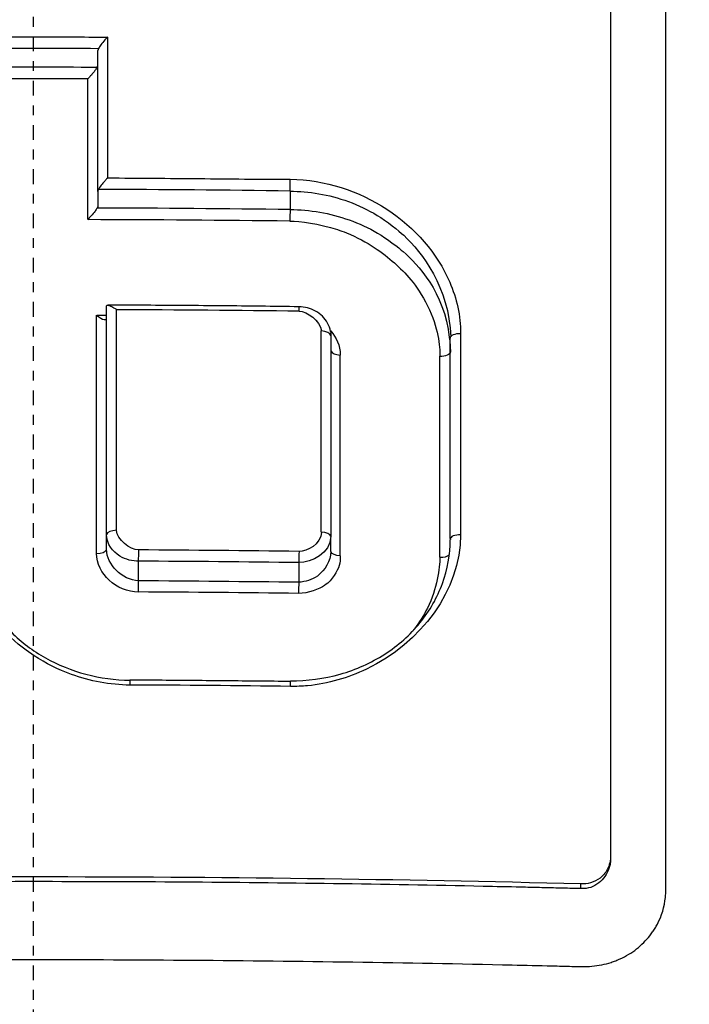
# Model space of a CAD drawing. Header units: millimetres. Extents: x 0 to 3390, y 0 to 1680.
# Tile 32 of 194: x 540.84 to 547.65, y 864.49 to 874.51. Entities that reach past the tile are written whole.
import ezdxf

# ---------------------------------------------------------------- set-up
doc = ezdxf.new("R2010")
doc.units = ezdxf.units.MM
doc.header["$LTSCALE"] = 0.2
doc.linetypes.add('CENTER2', pattern=[1.125, 0.75, -0.125, 0.125, -0.125])
doc.layers.add('02_Center Line', color=1, linetype='CENTER2')

# ---------------------------------------------------------------- blocks, each defined once
blk = doc.blocks.new('A$C15ab5bb0')
for p, q in [((0.654, 457.427), (0.654, 458.857)), ((0.654, 457.424), (0.654, 457.278)), ((2.608, 457.429), (2.608, 457.24)), ((0.642, 456.167), (0.642, 456.167)), ((0.844, 456.167), (0.844, 456.167)), ((3.023, 455.96), (3.023, 453.918)), ((4.236, 453.892), (4.236, 455.931)), ((2.926, 455.029), (2.926, 455.029)), ((3.118, 455.079), (3.118, 455.079)), ((3.12, 454.947), (3.12, 454.947)), ((2.926, 454.895), (2.926, 454.895)), ((6.427, 454.38), (6.427, 454.38)), ((0.742, 453.784), (0.742, 453.932)), ((3.022, 453.76), (3.022, 453.9)), ((1.069, 453.463), (1.069, 453.663)), ((2.697, 453.648), (2.697, 453.448)), ((1.593, 453.346), (1.593, 453.346)), ((1.723, 453.342), (1.723, 453.342)), ((4.075, 453.364), (4.075, 453.364)), ((5.564, 450.332), (5.564, 450.379))]:
    blk.add_line(p, q)
for centre, radius, start, end in [((0, 431.3), 24.098, 74.5315522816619, 74.5315881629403), ((0, 453.3), 1.25, 47.5217, 47.5225), ((0, 453.3), 1.25, 2.2073, 2.2092)]:
    blk.add_arc(centre, radius, start, end)
for centre, major_axis, ratio, start_param, end_param in [((0.001, 432.228), (71.363, 0), 0.373443, 1.561551, 1.579951), ((0, 430.544), (77.332, 0), 0.362429, 1.563644, 1.577872), ((-0.09, 419.784), (-0.312, -78.188), 0.007205, 2.068905, 2.089874), ((2.608, 457.497), (0.0013, 0.0897), 0.026843, 3.860715, 5.293635), ((-0.007, 429.802), (74.013, 0), 0.373503, 1.535452, 1.561761), ((-0.007, 429.673), (73.975, -0.001), 0.372878, 1.535443, 1.561921), ((2.61, 457.169), (-0.0013, -0.1), 0.032578, 3.931191, 5.205177), ((0.001, 428.59), (77.613, -0.002), 0.367828, 1.537227, 1.563643), ((0.832, 418.94), (0.006, 80.423), 0.00013, 5.163155, 5.194412), ((-0.083, 426.826), (79.979, -0.006), 0.367563, 1.535995, 1.559219), ((2.699, 456.132), (0, 0.119), 0.031606, 6.280163, 6.282854), ((2.699, 456.132), (0, 0.119), 0.031606, 5.380846, 6.280163), ((-0.14, 419.783), (0.351, 78.19), 0.008942, 5.16169, 5.196428), ((2.898, 418.939), (-0.016, -80.372), 0.000284, 2.021635, 2.050135), ((2.908, 455.953), (0.117, 0), 0.460483, 0.127367, 1.409776), ((4.335, 455.931), (-0.1, 0), 0.462165, 4.648599, 6.280776), ((4.335, 455.931), (-0.1, 0), 0.462165, 6.280776, 6.283906), ((4.363, 418.66), (0.006, -80.762), 0.00026, 4.232063, 4.260427), ((3.135, 455.811), (-0.114, 0), 0.460729, 0.185357, 1.421629), ((-0.593, 418.425), (-1.656, -81.113), 0.040956, 2.021775, 2.049941), ((4.012, 419.781), (-0.054, -78.086), 0.001358, 2.020189, 2.049461), ((0.856, 453.927), (-0.115, 0), 0.435593, 4.817216, 6.151102), ((4.336, 453.888), (-0.1, -0.0001), 0.435608, 4.655328, 6.28252), ((1.068, 453.736), (0.001, 0.11), 0.014201, 3.986319, 5.100119), ((-0.084, 423.938), (-80.247, 0.003), 0.371879, 4.677722, 4.698033), ((4.136, 453.746), (-0.1, 0.0002), 0.437785, 1.52074, 2.69371), ((-0.005, 424.464), (-78.201, -0.001), 0.373415, 4.677834, 4.698661), ((-0.005, 424.098), (-78.115, 0), 0.374503, 4.677814, 4.698646), ((-0.002, 422.84), (-79.463, 0.006), 0.37206, 4.679503, 4.700034), ((2.609, 452.319), (0.001, 0.119), 0.030529, 6.24332, 6.283185), ((2.609, 452.319), (0.001, 0.119), 0.030529, 5.336866, 6.24332)]:
    blk.add_ellipse(centre, major_axis=major_axis, ratio=ratio, start_param=start_param, end_param=end_param)
for points, knots in [([(39.011, 437.341), (38.988, 437.88), (38.953, 438.418), (38.789, 440.346), (38.597, 441.731), (38.138, 444.085), (37.909, 445.061), (37.203, 447.618), (36.663, 449.184), (35.627, 451.658), (35.192, 452.59), (34.057, 454.795), (33.32, 456.05), (31.835, 458.283), (31.105, 459.274), (29.556, 461.186), (28.736, 462.106), (27.873, 462.987), (25.129, 465.787), (21.978, 468.163), (17.338, 470.682), (16.103, 471.272), (12.652, 472.703), (10.385, 473.41), (5.586, 474.439), (3.044, 474.727), (0.5, 474.76)], [0.187082, 0.187082, 0.187082, 0.187082, 0.348943, 0.348943, 0.767417, 0.767417, 1.066165, 1.066165, 1.560188, 1.560188, 1.865568, 1.865568, 2.298337, 2.298337, 2.664972, 2.664972, 3.031606, 3.031606, 3.031606, 4.197644, 4.197644, 4.603851, 4.603851, 5.308592, 5.308592, 6.063495, 6.063495, 6.063495, 6.063495]), ([(0.5, 474.241), (3.008, 474.208), (5.513, 473.925), (10.247, 472.914), (12.485, 472.218), (15.893, 470.81), (17.113, 470.229), (21.697, 467.75), (24.814, 465.41), (27.534, 462.652), (28.389, 461.785), (29.202, 460.878), (30.74, 458.995), (31.465, 458.017), (32.942, 455.816), (33.677, 454.58), (34.811, 452.404), (35.246, 451.484), (36.285, 449.042), (36.83, 447.496), (37.546, 444.968), (37.779, 444.003), (38.152, 442.158), (38.299, 441.278), (38.415, 440.394)], [-6.062819, -6.062819, -6.062819, -6.062819, -5.308592, -5.308592, -4.603851, -4.603851, -4.197644, -4.197644, -3.031606, -3.031606, -3.031606, -2.664972, -2.664972, -2.298337, -2.298337, -1.865568, -1.865568, -1.560188, -1.560188, -1.066165, -1.066165, -0.767417, -0.767417, -0.497915, -0.497915, -0.497915, -0.497915]), ([(0.5, 473.475), (5.043, 473.444), (9.654, 472.6), (17.775, 469.511), (21.454, 467.374), (27.858, 462.096), (30.667, 458.887), (35.048, 451.824), (36.671, 447.875), (37.734, 443.275), (37.839, 442.721), (37.942, 442.166)], [0, 0, 0, 0, 1.362985, 1.362985, 2.606546, 2.606546, 3.852707, 3.852707, 5.099948, 5.099948, 5.2692, 5.2692, 5.2692, 5.2692]), ([(37.95, 442.17), (37.644, 443.817), (37.23, 445.45), (36.712, 447.04), (36.695, 447.092), (36.678, 447.144), (36.661, 447.195), (35.845, 449.665), (34.788, 452.017), (33.498, 454.258), (32.181, 456.545), (30.599, 458.734), (28.82, 460.715), (28.761, 460.78), (28.702, 460.845), (28.644, 460.91), (25.116, 464.782), (20.797, 467.908), (16.033, 470.052), (15.934, 470.097), (15.835, 470.141), (15.736, 470.185), (13.401, 471.211), (10.927, 472.014), (8.428, 472.555), (5.824, 473.119), (3.181, 473.41), (0.5, 473.418)], [0.1713292, 0.1713292, 0.1713292, 0.1713292, 0.25, 0.25, 0.25, 0.2525669, 0.2525669, 0.2525669, 0.375, 0.375, 0.375, 0.5, 0.5, 0.5, 0.5041101, 0.5041101, 0.5041101, 0.75, 0.75, 0.75, 0.7551095, 0.7551095, 0.7551095, 0.875, 0.875, 0.875, 1, 1, 1, 1]), ([(-34.315, 449.845), (-33.43, 451.483), (-32.383, 453.2), (-30.47, 455.932), (-29.663, 456.991), (-27.177, 459.929), (-25.687, 461.445), (-22.028, 464.581), (-20.055, 466), (-15.859, 468.427), (-13.615, 469.472), (-9.554, 470.876), (-7.789, 471.347), (-4.045, 472.028), (-2.026, 472.226), (-0.006, 472.227)], [0, 0, 0, 0, 0.745971, 0.745971, 1.281073, 1.281073, 2.116915, 2.116915, 2.963406, 2.963406, 3.76, 3.76, 4.340064, 4.340064, 4.946017, 4.946017, 4.946017, 4.946017]), ([(-0.006, 472.227), (1.306, 472.227), (2.624, 472.144), (5.565, 471.791), (7.198, 471.469), (11.743, 470.251), (14.623, 469.054), (17.673, 467.381), (18.257, 467.041), (19.592, 466.22), (20.369, 465.702), (23.386, 463.536), (25.445, 461.684), (27.475, 459.523), (27.795, 459.171), (28.891, 457.928), (29.591, 457.066), (31.781, 454.166), (33.108, 452.073), (34.278, 449.914)], [0, 0, 0, 0, 0.393671, 0.393671, 0.911457, 0.911457, 1.884239, 1.884239, 2.102627, 2.102627, 2.421616, 2.421616, 3.38335, 3.38335, 3.552856, 3.552856, 3.984249, 3.984249, 4.935757, 4.935757, 4.935757, 4.935757]), ([(21.523, 415.889), (21.877, 416.272), (22.222, 416.66), (22.558, 417.052), (22.897, 417.447), (23.227, 417.847), (23.548, 418.25), (23.872, 418.658), (24.186, 419.07), (24.491, 419.484), (24.8, 419.904), (25.098, 420.327), (25.386, 420.752), (25.678, 421.183), (25.96, 421.617), (26.231, 422.052), (26.505, 422.494), (26.769, 422.938), (27.022, 423.384), (27.279, 423.836), (27.524, 424.29), (27.759, 424.745), (27.996, 425.207), (28.223, 425.67), (28.438, 426.135), (28.656, 426.606), (28.862, 427.078), (29.057, 427.551), (29.455, 428.518), (29.804, 429.487), (30.105, 430.453), (30.182, 430.7), (30.255, 430.946), (30.326, 431.192), (30.397, 431.44), (30.465, 431.688), (30.53, 431.936), (30.595, 432.185), (30.657, 432.435), (30.716, 432.684), (30.775, 432.935), (30.832, 433.185), (30.885, 433.435), (30.896, 433.491), (30.908, 433.546), (30.919, 433.601), (30.96, 433.799), (30.999, 433.996), (31.036, 434.191), (31.084, 434.446), (31.128, 434.699), (31.169, 434.949), (31.211, 435.205), (31.249, 435.459), (31.284, 435.711), (31.32, 435.967), (31.352, 436.221), (31.381, 436.475), (31.435, 436.951), (31.479, 437.424), (31.511, 437.898), (31.514, 437.935), (31.516, 437.971), (31.519, 438.008), (31.536, 438.265), (31.55, 438.521), (31.56, 438.776), (31.565, 438.905), (31.57, 439.033), (31.574, 439.161), (31.577, 439.289), (31.58, 439.417), (31.582, 439.545), (31.585, 439.674), (31.586, 439.802), (31.586, 439.93), (31.587, 440.059), (31.587, 440.187), (31.586, 440.315), (31.584, 440.573), (31.578, 440.829), (31.57, 441.084), (31.561, 441.342), (31.549, 441.598), (31.535, 441.853), (31.52, 442.111), (31.501, 442.366), (31.48, 442.621), (31.437, 443.138), (31.382, 443.648), (31.315, 444.151), (31.247, 444.666), (31.166, 445.173), (31.074, 445.673), (31.027, 445.927), (30.978, 446.178), (30.925, 446.428), (30.872, 446.681), (30.817, 446.932), (30.758, 447.18), (30.699, 447.432), (30.637, 447.681), (30.572, 447.928), (30.506, 448.178), (30.438, 448.426), (30.367, 448.671), (30.224, 449.166), (30.072, 449.647), (29.902, 450.142), (29.819, 450.382), (29.732, 450.624), (29.641, 450.868), (29.552, 451.106), (29.459, 451.346), (29.362, 451.588), (29.267, 451.824), (29.168, 452.062), (29.065, 452.301), (28.964, 452.535), (28.859, 452.77), (28.749, 453.007), (28.642, 453.238), (28.531, 453.47), (28.416, 453.704), (28.303, 453.933), (28.187, 454.163), (28.065, 454.394), (27.947, 454.62), (27.824, 454.847), (27.697, 455.074), (27.573, 455.298), (27.444, 455.522), (27.312, 455.746), (27.182, 455.966), (27.048, 456.187), (26.91, 456.408), (26.824, 456.546), (26.736, 456.683), (26.647, 456.821), (26.595, 456.901), (26.543, 456.981), (26.491, 457.061), (26.42, 457.168), (26.348, 457.275), (26.275, 457.383), (26.203, 457.49), (26.13, 457.596), (26.055, 457.702), (25.908, 457.913), (25.758, 458.123), (25.603, 458.334), (25.301, 458.745), (24.984, 459.155), (24.652, 459.562), (24.329, 459.958), (23.992, 460.352), (23.64, 460.743), (23.467, 460.934), (23.291, 461.125), (23.111, 461.315), (23.022, 461.408), (22.932, 461.502), (22.842, 461.595), (22.796, 461.642), (22.751, 461.688), (22.705, 461.735), (22.66, 461.781), (22.614, 461.827), (22.568, 461.873), (22.477, 461.965), (22.385, 462.056), (22.291, 462.147), (22.199, 462.238), (22.105, 462.328), (22.011, 462.418), (21.917, 462.508), (21.823, 462.597), (21.728, 462.686), (21.68, 462.73), (21.633, 462.774), (21.585, 462.818), (21.537, 462.862), (21.489, 462.906), (21.441, 462.95), (21.249, 463.124), (21.054, 463.297), (20.857, 463.468), (20.661, 463.638), (20.462, 463.806), (20.26, 463.972), (20.146, 464.066), (20.031, 464.159), (19.916, 464.252), (19.622, 464.487), (19.326, 464.715), (19.03, 464.937), (18.819, 465.093), (18.609, 465.246), (18.397, 465.396), (18.29, 465.472), (18.183, 465.547), (18.076, 465.621), (17.968, 465.695), (17.861, 465.769), (17.753, 465.841), (17.644, 465.914), (17.535, 465.987), (17.426, 466.058), (17.317, 466.13), (17.207, 466.201), (17.097, 466.271), (16.987, 466.341), (16.877, 466.411), (16.766, 466.48), (16.655, 466.549), (16.544, 466.617), (16.432, 466.685), (16.207, 466.821), (15.982, 466.954), (15.757, 467.083), (15.643, 467.148), (15.529, 467.213), (15.415, 467.276), (15.301, 467.34), (15.186, 467.403), (15.071, 467.465), (14.956, 467.528), (14.841, 467.59), (14.725, 467.651), (14.609, 467.712), (14.493, 467.772), (14.377, 467.832), (14.26, 467.891), (14.143, 467.951), (14.027, 468.009), (13.909, 468.067), (13.791, 468.125), (13.674, 468.182), (13.436, 468.296), (13.199, 468.407), (12.962, 468.515), (12.843, 468.569), (12.723, 468.623), (12.604, 468.675), (12.483, 468.728), (12.363, 468.78), (12.243, 468.832), (12.122, 468.883), (12.001, 468.934), (11.88, 468.984), (11.759, 469.034), (11.637, 469.083), (11.516, 469.131), (11.416, 469.171), (11.316, 469.21), (11.217, 469.249), (11.194, 469.258), (11.172, 469.266), (11.15, 469.275), (11.027, 469.322), (10.904, 469.369), (10.781, 469.414), (10.534, 469.507), (10.287, 469.595), (10.041, 469.681), (9.791, 469.767), (9.542, 469.85), (9.294, 469.93), (9.042, 470.011), (8.791, 470.088), (8.541, 470.161), (8.287, 470.236), (8.034, 470.308), (7.782, 470.375), (7.527, 470.444), (7.272, 470.509), (7.019, 470.571), (6.761, 470.634), (6.505, 470.693), (6.251, 470.748), (5.991, 470.805), (5.733, 470.857), (5.478, 470.906), (5.217, 470.957), (4.958, 471.003), (4.701, 471.046), (4.439, 471.089), (4.179, 471.129), (3.922, 471.165), (3.791, 471.183), (3.66, 471.2), (3.53, 471.217), (3.399, 471.234), (3.268, 471.249), (3.138, 471.264), (3.115, 471.267), (3.091, 471.269), (3.068, 471.273)], [0, 0, 0, 0, 0.0176061, 0.0176061, 0.0176061, 0.0354142, 0.0354142, 0.0354142, 0.0534332, 0.0534332, 0.0534332, 0.0716724, 0.0716724, 0.0716724, 0.090142, 0.090142, 0.090142, 0.1088527, 0.1088527, 0.1088527, 0.1278165, 0.1278165, 0.1278165, 0.1470458, 0.1470458, 0.1470458, 0.1665545, 0.1665545, 0.1665545, 0.2064712, 0.2064712, 0.2064712, 0.21665, 0.21665, 0.21665, 0.2269133, 0.2269133, 0.2269133, 0.2372635, 0.2372635, 0.2372635, 0.2477034, 0.2477034, 0.2477034, 0.25, 0.25, 0.25, 0.2582886, 0.2582886, 0.2582886, 0.2691214, 0.2691214, 0.2691214, 0.2801705, 0.2801705, 0.2801705, 0.2913913, 0.2913913, 0.2913913, 0.3125, 0.3125, 0.3125, 0.3141312, 0.3141312, 0.3141312, 0.3256078, 0.3256078, 0.3256078, 0.3313866, 0.3313866, 0.3313866, 0.3371928, 0.3371928, 0.3371928, 0.3430268, 0.3430268, 0.3430268, 0.3488891, 0.3488891, 0.3488891, 0.3607001, 0.3607001, 0.3607001, 0.3726291, 0.3726291, 0.3726291, 0.3846813, 0.3846813, 0.3846813, 0.4091784, 0.4091784, 0.4091784, 0.4342205, 0.4342205, 0.4342205, 0.4469543, 0.4469543, 0.4469543, 0.4598348, 0.4598348, 0.4598348, 0.4728654, 0.4728654, 0.4728654, 0.4860502, 0.4860502, 0.4860502, 0.5126453, 0.5126453, 0.5126453, 0.5255293, 0.5255293, 0.5255293, 0.538075, 0.538075, 0.538075, 0.550309, 0.550309, 0.550309, 0.5622545, 0.5622545, 0.5622545, 0.5739321, 0.5739321, 0.5739321, 0.58536, 0.58536, 0.58536, 0.5965545, 0.5965545, 0.5965545, 0.6075301, 0.6075301, 0.6075301, 0.6183, 0.6183, 0.6183, 0.625, 0.625, 0.625, 0.6288766, 0.6288766, 0.6288766, 0.6340986, 0.6340986, 0.6340986, 0.6392789, 0.6392789, 0.6392789, 0.6495199, 0.6495199, 0.6495199, 0.6695575, 0.6695575, 0.6695575, 0.6890594, 0.6890594, 0.6890594, 0.6986281, 0.6986281, 0.6986281, 0.7033699, 0.7033699, 0.7033699, 0.7057305, 0.7057305, 0.7057305, 0.7080842, 0.7080842, 0.7080842, 0.7127719, 0.7127719, 0.7127719, 0.7174336, 0.7174336, 0.7174336, 0.72207, 0.72207, 0.72207, 0.7243789, 0.7243789, 0.7243789, 0.7266817, 0.7266817, 0.7266817, 0.7358337, 0.7358337, 0.7358337, 0.7448943, 0.7448943, 0.7448943, 0.75, 0.75, 0.75, 0.7629506, 0.7629506, 0.7629506, 0.7721234, 0.7721234, 0.7721234, 0.7767514, 0.7767514, 0.7767514, 0.7814076, 0.7814076, 0.7814076, 0.7860925, 0.7860925, 0.7860925, 0.7908067, 0.7908067, 0.7908067, 0.7955507, 0.7955507, 0.7955507, 0.8003249, 0.8003249, 0.8003249, 0.8099662, 0.8099662, 0.8099662, 0.8148344, 0.8148344, 0.8148344, 0.8197352, 0.8197352, 0.8197352, 0.824669, 0.824669, 0.824669, 0.8296365, 0.8296365, 0.8296365, 0.8346384, 0.8346384, 0.8346384, 0.8396753, 0.8396753, 0.8396753, 0.8498568, 0.8498568, 0.8498568, 0.8550029, 0.8550029, 0.8550029, 0.8601868, 0.8601868, 0.8601868, 0.8654093, 0.8654093, 0.8654093, 0.8706713, 0.8706713, 0.8706713, 0.875, 0.875, 0.875, 0.8759735, 0.8759735, 0.8759735, 0.8813174, 0.8813174, 0.8813174, 0.8921352, 0.8921352, 0.8921352, 0.9031331, 0.9031331, 0.9031331, 0.9143197, 0.9143197, 0.9143197, 0.9257045, 0.9257045, 0.9257045, 0.9372979, 0.9372979, 0.9372979, 0.9491111, 0.9491111, 0.9491111, 0.9611564, 0.9611564, 0.9611564, 0.9734471, 0.9734471, 0.9734471, 0.9859982, 0.9859982, 0.9859982, 0.9923764, 0.9923764, 0.9923764, 0.9988259, 0.9988259, 0.9988259, 0.9999991, 0.9999991, 0.9999991, 0.9999991]), ([(3.067, 469.124), (3.661, 469.071), (4.25, 468.99), (5.425, 468.791), (6.011, 468.673), (7.755, 468.266), (8.899, 467.923), (10.333, 467.395), (10.649, 467.273), (11.323, 466.997), (11.679, 466.844), (14.855, 465.395), (17.439, 463.664), (19.963, 461.286), (20.25, 461.002), (20.831, 460.403), (21.137, 460.074), (21.571, 459.582), (21.709, 459.421), (22.123, 458.927), (22.393, 458.59), (23.726, 456.838), (24.649, 455.333), (25.789, 452.979), (26.128, 452.18), (26.574, 450.961), (26.713, 450.55), (27.101, 449.3), (27.318, 448.452), (27.659, 446.757), (27.784, 445.913), (27.887, 444.851), (27.906, 444.635), (27.952, 443.987), (27.972, 443.551), (27.99, 442.683), (27.987, 442.253), (27.962, 441.422), (27.94, 441.018), (27.895, 440.426), (27.878, 440.237), (27.822, 439.682), (27.777, 439.311), (27.63, 438.292), (27.513, 437.647), (27.243, 436.449), (27.099, 435.891), (26.653, 434.381), (26.314, 433.438), (25.331, 431.133), (24.621, 429.796), (23.389, 427.889), (22.95, 427.27), (22.253, 426.369), (22.015, 426.073), (21.524, 425.493), (21.272, 425.207), (21.014, 424.927)], [0.000673, 0.000673, 0.000673, 0.000673, 0.17971, 0.17971, 0.359414, 0.359414, 0.719115, 0.719115, 0.821903, 0.821903, 0.939217, 0.939217, 1.878781, 1.878781, 2.003585, 2.003585, 2.132306, 2.132306, 2.194382, 2.194382, 2.320835, 2.320835, 2.839695, 2.839695, 3.097862, 3.097862, 3.226611, 3.226611, 3.487514, 3.487514, 3.742939, 3.742939, 3.808139, 3.808139, 3.938003, 3.938003, 4.064823, 4.064823, 4.184569, 4.184569, 4.240791, 4.240791, 4.350575, 4.350575, 4.547218, 4.547218, 4.711517, 4.711517, 4.997302, 4.997302, 5.425596, 5.425596, 5.639642, 5.639642, 5.746661, 5.746661, 5.853484, 5.853484, 5.853484, 5.853484]), ([(-20.745, 425.344), (-21.938, 426.768), (-23.365, 428.748), (-25.506, 433.563), (-26.149, 435.836), (-26.658, 439.704), (-26.71, 441.266), (-26.418, 446.085), (-25.551, 449.269), (-22.584, 455.153), (-20.519, 457.787), (-15.729, 461.94), (-13.138, 463.518), (-9.112, 465.15), (-7.859, 465.558), (-5.424, 466.17), (-4.242, 466.39), (-2.061, 466.655), (-1.023, 466.727), (0.009, 466.727)], [0.00006, 0.00006, 0.00006, 0.00006, 0.573445, 0.573445, 1.042964, 1.042964, 1.354643, 1.354643, 2.020603, 2.020603, 2.682931, 2.682931, 3.272812, 3.272812, 3.528366, 3.528366, 3.761032, 3.761032, 3.957509, 3.957509, 3.957509, 3.957509]), ([(0.009, 466.727), (1.021, 466.726), (2.038, 466.657), (4.205, 466.397), (5.393, 466.178), (7.824, 465.569), (9.07, 465.165), (13.088, 463.546), (15.68, 461.975), (20.477, 457.836), (22.55, 455.207), (25.534, 449.328), (26.409, 446.144), (26.714, 441.322), (26.665, 439.754), (26.161, 435.872), (25.52, 433.59), (23.374, 428.756), (21.942, 426.769), (20.746, 425.34)], [0, 0, 0, 0, 0.303446, 0.303446, 0.671478, 0.671478, 1.071867, 1.071867, 2.000494, 2.000494, 3.044687, 3.044687, 4.094781, 4.094781, 4.588026, 4.588026, 5.331255, 5.331255, 6.239245, 6.239245, 6.239245, 6.239245]), ([(6.427, 451.557), (6.427, 451.889), (6.427, 452.22), (6.427, 452.986), (6.427, 453.853), (6.427, 455.152), (6.427, 456.569), (6.427, 457.563), (6.427, 458.626), (6.427, 459.116), (6.427, 459.724), (6.427, 459.845), (6.427, 460.027), (6.427, 460.087), (6.426, 460.208), (6.43, 460.269), (6.414, 460.39), (6.398, 460.45), (6.362, 460.536), (6.348, 460.565), (6.316, 460.62), (6.298, 460.647), (6.239, 460.724), (6.193, 460.772), (6.114, 460.836), (6.087, 460.856), (6.043, 460.884), (6.014, 460.902), (5.983, 460.918), (5.968, 460.926)], [0.6208668, 0.6208668, 0.6208668, 0.6208668, 0.6454289, 0.6454289, 0.6779385, 0.7104481, 0.7429577, 0.7878587, 0.7878587, 0.826564, 0.826564, 0.8362404, 0.8362404, 0.8410785, 0.8410785, 0.8459167, 0.8459167, 0.8507548, 0.8507548, 0.8531739, 0.8531739, 0.855593, 0.855593, 0.8604312, 0.8604312, 0.8628503, 0.8628503, 0.8640598, 0.8652692, 0.8652692, 0.8652692, 0.8652692]), ([(5.864, 460.552), (5.864, 458.965), (5.864, 457.339), (5.864, 454.028), (5.864, 452.346), (5.865, 450.629)], [-1.123344, -1.123344, -1.123344, -1.123344, -0.56195, -0.56195, -0.003157, -0.003157, -0.003157, -0.003157]), ([(-0.744, 458.995), (-0.495, 458.996), (-0.246, 458.996), (0.253, 458.996), (0.502, 458.996), (0.751, 458.995)], [0.0005653, 0.0005653, 0.0005653, 0.0005653, 0.0752706, 0.0752706, 0.1500827, 0.1500827, 0.1500827, 0.1500827]), ([(0.751, 458.995), (0.751, 458.993), (0.75, 458.992), (0.749, 458.991), (0.744, 458.985), (0.735, 458.976), (0.711, 458.95), (0.697, 458.933), (0.675, 458.903), (0.668, 458.891), (0.662, 458.879), (0.661, 458.878), (0.66, 458.877)], [0.0491697, 0.0491697, 0.0491697, 0.0491697, 0.04968274, 0.04968274, 0.04968274, 0.05219947, 0.05219947, 0.05614182, 0.05614182, 0.05900077, 0.05900077, 0.05932027, 0.05932027, 0.05932027, 0.05932027]), ([(0.751, 458.995), (0.751, 458.758), (0.751, 458.521), (0.751, 458.043), (0.751, 457.804), (0.753, 457.562)], [0.000356, 0.000356, 0.000356, 0.000356, 0.0821764, 0.0821764, 0.1643521, 0.1643521, 0.1643521, 0.1643521]), ([(0.66, 458.877), (0.66, 458.877), (0.66, 458.876), (0.657, 458.87), (0.655, 458.864), (0.654, 458.857)], [-0.059525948, -0.059525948, -0.059525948, -0.059525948, -0.059371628, -0.059371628, -0.05667842, -0.05667842, -0.05667842, -0.05667842]), ([(0.647, 458.69), (0.647, 458.69), (0.648, 458.691), (0.651, 458.696), (0.653, 458.701), (0.654, 458.707)], [-0.022936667, -0.022936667, -0.022936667, -0.022936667, -0.022801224, -0.022801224, -0.02047243, -0.02047243, -0.02047243, -0.02047243]), ([(0.647, 458.69), (0.647, 458.688), (0.646, 458.687), (0.639, 458.675), (0.632, 458.664), (0.614, 458.638), (0.601, 458.623), (0.578, 458.597), (0.569, 458.588), (0.56, 458.578), (0.558, 458.574), (0.556, 458.571), (0.556, 458.571), (0.554, 458.57)], [0.02187254, 0.02187254, 0.02187254, 0.02187254, 0.02241461, 0.02241461, 0.02588939, 0.02588939, 0.03077932, 0.03077932, 0.0347207, 0.0347207, 0.03671147, 0.03671147, 0.03678627, 0.03678627, 0.03678627, 0.03678627]), ([(0.753, 457.562), (0.751, 457.561), (0.75, 457.559), (0.743, 457.551), (0.737, 457.544), (0.722, 457.527), (0.714, 457.518), (0.695, 457.496), (0.684, 457.482), (0.67, 457.461), (0.665, 457.453), (0.661, 457.445)], [-0.025460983, -0.025460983, -0.025460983, -0.025460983, -0.024518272, -0.024518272, -0.02258217, -0.02258217, -0.020491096, -0.020491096, -0.017438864, -0.017438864, -0.015491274, -0.015491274, -0.015491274, -0.015491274]), ([(0.753, 457.562), (1.064, 457.56), (1.374, 457.558), (1.992, 457.552), (2.301, 457.549), (2.61, 457.548)], [0, 0, 0, 0, 0.092808, 0.092808, 0.1856074, 0.1856074, 0.1856074, 0.1856074]), ([(2.61, 457.548), (3.321, 457.539), (3.978, 457.091), (4.231, 456.501), (4.302, 456.336), (4.342, 456.159), (4.342, 455.978)], [0, 0, 0, 0, 0.78105, 0.78105, 0.78105, 1, 1, 1, 1]), ([(0.654, 457.424), (0.655, 457.43), (0.657, 457.437), (0.66, 457.444), (0.661, 457.444), (0.661, 457.445)], [0.056840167, 0.056840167, 0.056840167, 0.056840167, 0.059544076, 0.059544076, 0.059963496, 0.059963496, 0.059963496, 0.059963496]), ([(2.609, 457.427), (2.797, 457.426), (3.001, 457.395), (3.201, 457.322), (3.301, 457.285), (3.4, 457.238), (3.494, 457.181), (3.589, 457.124), (3.715, 457.022), (3.763, 456.978), (3.951, 456.801), (4.224, 456.45), (4.241, 455.945)], [0, 0, 0, 0, 0.25, 0.25, 0.25, 0.375, 0.375, 0.375, 0.5, 0.5, 0.5, 0.9955247, 0.9955247, 0.9955247, 0.9955247]), ([(0.649, 457.256), (0.647, 457.256), (0.647, 457.255), (0.641, 457.244), (0.634, 457.234), (0.614, 457.208), (0.6, 457.191), (0.579, 457.168), (0.572, 457.161), (0.565, 457.152), (0.563, 457.149), (0.561, 457.145), (0.56, 457.143), (0.559, 457.141), (0.559, 457.14), (0.559, 457.139), (0.559, 457.138), (0.559, 457.138), (0.559, 457.138), (0.559, 457.138), (0.559, 457.138), (0.559, 457.138), (0.559, 457.138), (0.555, 457.137)], [-0.01215897, -0.01215897, -0.01215897, -0.01215897, -0.01185348, -0.01185348, -0.00896134, -0.00896134, -0.0046439, -0.0046439, -0.00208184, -0.00208184, -0.00101329, -0.00101329, -0.00046447, -0.00046447, -0.00014612, -0.00014612, -0.00001542, -0.00001542, -0.00001238, -0.00001238, -0.00001106, -0.00001106, -0.00000995, -0.00000995, -0.00000995, -0.00000995]), ([(2.608, 457.24), (2.808, 457.239), (3.013, 457.205), (3.21, 457.134), (3.309, 457.099), (3.405, 457.054), (3.498, 457.001), (3.59, 456.947), (3.718, 456.848), (3.758, 456.812), (3.905, 456.681), (4.173, 456.406), (4.227, 455.939), (4.233, 455.891), (4.236, 455.842), (4.238, 455.791)], [0, 0, 0, 0, 0.25, 0.25, 0.25, 0.375, 0.375, 0.375, 0.5, 0.5, 0.5, 0.953711, 0.953711, 0.953711, 1, 1, 1, 1]), ([(3.091, 457.036), (3.121, 457.026), (3.151, 457.015), (3.181, 457.003), (3.399, 456.914), (3.555, 456.799), (3.668, 456.697), (3.781, 456.596), (3.894, 456.483), (4.005, 456.26)], [0.215817, 0.215817, 0.215817, 0.215817, 0.25, 0.25, 0.25, 0.5, 0.5, 0.5, 0.75, 0.75, 0.75, 0.75]), ([(0.743, 456.262), (0.744, 456.264), (0.746, 456.266), (0.753, 456.269), (0.759, 456.268), (0.778, 456.262), (0.792, 456.255), (0.818, 456.24), (0.828, 456.233), (0.839, 456.227), (0.842, 456.225), (0.845, 456.222)], [-0.01139578, -0.01139578, -0.01139578, -0.01139578, -0.01034504, -0.01034504, -0.00801692, -0.00801692, -0.00456731, -0.00456731, -0.00188553, -0.00188553, -0.00101712, -0.00101712, -0.00101712, -0.00101712]), ([(2.699, 456.251), (2.569, 456.253), (2.44, 456.255), (2.181, 456.258), (2.051, 456.259), (1.792, 456.261), (1.662, 456.263), (1.403, 456.265), (1.273, 456.265), (1.014, 456.267), (0.884, 456.267), (0.755, 456.268)], [1.53501315, 1.53501315, 1.53501315, 1.53501315, 1.54015476, 1.54015476, 1.54529636, 1.54529636, 1.55043796, 1.55043796, 1.55557956, 1.55557956, 1.56072116, 1.56072116, 1.56072116, 1.56072116]), ([(3.02, 456), (3.014, 456.029), (3.004, 456.058), (2.976, 456.11), (2.958, 456.133), (2.916, 456.175), (2.893, 456.193), (2.842, 456.222), (2.814, 456.233), (2.758, 456.247), (2.728, 456.251), (2.699, 456.251)], [0.16879, 0.16879, 0.16879, 0.16879, 0.451857, 0.451857, 0.734925, 0.734925, 1.017993, 1.017993, 1.301061, 1.301061, 1.584129, 1.584129, 1.584129, 1.584129]), ([(4.235, 455.932), (4.235, 455.932), (4.235, 455.932), (4.235, 455.933), (4.235, 455.934), (4.235, 455.934), (4.235, 455.935), (4.235, 455.936), (4.235, 455.936), (4.235, 455.937), (4.235, 455.937), (4.235, 455.938)], [6.278428, 6.278428, 6.278428, 6.278428, 6.27930626, 6.27930626, 6.280184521, 6.280184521, 6.281062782, 6.281062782, 6.281941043, 6.281941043, 6.282819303, 6.282819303, 6.282819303, 6.282819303]), ([(0.982, 452.402), (0.777, 452.403), (0.574, 452.442), (0.385, 452.511), (0.252, 452.56), (0.125, 452.624), (0.008, 452.7), (-0.447, 452.995), (-0.749, 453.476), (-0.749, 453.977)], [0, 0, 0, 0, 0.225451, 0.225451, 0.225451, 0.383607, 0.383607, 0.383607, 1, 1, 1, 1]), ([(4.342, 453.931), (4.342, 453.371), (3.941, 452.832), (3.384, 452.564), (3.197, 452.475), (2.994, 452.416), (2.787, 452.395), (2.729, 452.39), (2.671, 452.387), (2.613, 452.389)], [0, 0, 0, 0, 0.70043, 0.70043, 0.70043, 0.9347015, 0.9347015, 0.9347015, 1, 1, 1, 1]), ([(2.611, 452.446), (2.782, 452.444), (2.954, 452.467), (3.279, 452.559), (3.433, 452.628), (3.708, 452.805), (3.829, 452.913), (4.028, 453.157), (4.105, 453.293), (4.209, 453.58), (4.235, 453.731), (4.236, 453.882)], [4.71801, 4.71801, 4.71801, 4.71801, 5.030903, 5.030903, 5.343795, 5.343795, 5.656687, 5.656687, 5.969579, 5.969579, 6.282472, 6.282472, 6.282472, 6.282472]), ([(3.118, 453.717), (3.118, 453.644), (3.109, 453.593), (3.057, 453.516), (3.031, 453.477), (3.008, 453.45), (2.959, 453.415), (2.91, 453.38), (2.784, 453.333), (2.695, 453.335)], [0.0000255, 0.0000255, 0.0000255, 0.0000255, 0.5, 0.5, 0.5, 0.75, 0.75, 0.75, 1, 1, 1, 1]), ([(4.131, 453.702), (4.131, 453.593), (4.102, 453.382), (4.004, 453.186), (3.964, 453.106), (3.919, 453.036), (3.872, 452.974)], [0, 0, 0, 0, 0.25, 0.25, 0.25, 0.3519496, 0.3519496, 0.3519496, 0.3519496]), ([(-0.617, 453.651), (-0.59, 453.52), (-0.542, 453.392), (-0.41, 453.152), (-0.325, 453.039), (-0.123, 452.839), (-0.007, 452.751), (0.249, 452.607), (0.388, 452.55), (0.679, 452.474), (0.83, 452.453), (0.981, 452.452)], [3.327077, 3.327077, 3.327077, 3.327077, 3.60347, 3.60347, 3.879862, 3.879862, 4.156255, 4.156255, 4.432647, 4.432647, 4.70904, 4.70904, 4.70904, 4.70904]), ([(2.61, 452.438), (2.502, 452.44), (2.393, 452.441), (2.176, 452.443), (2.067, 452.444), (1.85, 452.446), (1.742, 452.447), (1.524, 452.449), (1.416, 452.45), (1.198, 452.451), (1.09, 452.452), (0.981, 452.452)], [1.53786939, 1.53786939, 1.53786939, 1.53786939, 1.54197427, 1.54197427, 1.54607915, 1.54607915, 1.55018402, 1.55018402, 1.5542889, 1.5542889, 1.55839378, 1.55839378, 1.55839378, 1.55839378]), ([(6.293, 449.89), (6.302, 449.903), (6.319, 449.929), (6.382, 450.04), (6.414, 450.148), (6.426, 450.269), (6.427, 450.297), (6.427, 450.352), (6.427, 450.38), (6.427, 450.463), (6.427, 450.518), (6.427, 450.794), (6.427, 451.015), (6.427, 451.342), (6.427, 451.45), (6.427, 451.557)], [0.57925517, 0.57925517, 0.57925517, 0.57925517, 0.58040965, 0.58156413, 0.58853705, 0.58853705, 0.5905689, 0.5905689, 0.59260075, 0.59260075, 0.59666446, 0.59666446, 0.61291926, 0.61291926, 0.62086678, 0.62086678, 0.62086678, 0.62086678]), ([(5.865, 450.629), (5.864, 450.622), (5.862, 450.608), (5.852, 450.569), (5.843, 450.545), (5.813, 450.491), (5.789, 450.462), (5.731, 450.417), (5.698, 450.401), (5.631, 450.381), (5.598, 450.378), (5.564, 450.379)], [-0.04635215, -0.04635215, -0.04635215, -0.04635215, -0.04157108, -0.04157108, -0.03321796, -0.03321796, -0.02146366, -0.02146366, -0.01014391, -0.01014391, -0.00006876, -0.00006876, -0.00006876, -0.00006876]), ([(5.865, 450.629), (5.865, 450.607), (5.864, 450.592), (5.861, 450.578), (5.855, 450.549), (5.846, 450.521), (5.832, 450.494), (5.805, 450.441), (5.762, 450.393), (5.707, 450.363), (5.679, 450.348), (5.649, 450.338), (5.618, 450.333), (5.602, 450.331), (5.586, 450.331), (5.571, 450.332), (5.568, 450.332), (5.566, 450.332), (5.564, 450.332)], [0.0000812, 0.0000812, 0.0000812, 0.0000812, 0.1004401, 0.1004401, 0.1004401, 0.2974008, 0.2974008, 0.2974008, 0.6913224, 0.6913224, 0.6913224, 0.8882831, 0.8882831, 0.8882831, 0.9867635, 0.9867635, 0.9867635, 0.9999642, 0.9999642, 0.9999642, 0.9999642]), ([(5.564, 450.379), (3.713, 450.426), (1.859, 450.45), (-1.853, 450.45), (-3.706, 450.426), (-5.558, 450.379)], [-1.113549, -1.113549, -1.113549, -1.113549, -0.556808, -0.556808, -0.000068, -0.000068, -0.000068, -0.000068]), ([(0.003, 450.402), (0.003, 450.402), (0.003, 450.402), (0.003, 450.402), (-0.505, 450.402), (-1.013, 450.401), (-1.521, 450.397), (-2.028, 450.393), (-2.536, 450.388), (-3.044, 450.381), (-3.551, 450.374), (-4.059, 450.365), (-4.566, 450.354), (-4.693, 450.352), (-4.82, 450.349), (-4.946, 450.346), (-5.01, 450.345), (-5.073, 450.343), (-5.136, 450.342), (-5.2, 450.34), (-5.263, 450.339), (-5.327, 450.337), (-5.39, 450.336), (-5.453, 450.334), (-5.517, 450.332), (-5.53, 450.332), (-5.544, 450.332), (-5.558, 450.332)], [0.4999958, 0.4999958, 0.4999958, 0.4999958, 0.4999999, 0.4999999, 0.4999999, 0.6369097, 0.6369097, 0.6369097, 0.7738261, 0.7738261, 0.7738261, 0.9107393, 0.9107393, 0.9107393, 0.9449675, 0.9449675, 0.9449675, 0.9620817, 0.9620817, 0.9620817, 0.9791958, 0.9791958, 0.9791958, 0.99631, 0.99631, 0.99631, 1, 1, 1, 1]), ([(5.564, 450.332), (5.55, 450.331), (5.537, 450.332), (5.523, 450.332), (5.46, 450.334), (5.396, 450.335), (5.333, 450.337), (5.27, 450.338), (5.206, 450.34), (5.143, 450.341), (5.08, 450.343), (5.016, 450.344), (4.953, 450.346), (4.826, 450.349), (4.699, 450.351), (4.572, 450.354), (4.065, 450.365), (3.558, 450.374), (3.05, 450.381), (2.543, 450.388), (2.035, 450.393), (1.527, 450.397), (1.019, 450.401), (0.511, 450.402), (0.003, 450.402)], [0, 0, 0, 0, 0.0037017, 0.0037017, 0.0037017, 0.0208154, 0.0208154, 0.0208154, 0.0379292, 0.0379292, 0.0379292, 0.0550429, 0.0550429, 0.0550429, 0.0892704, 0.0892704, 0.0892704, 0.2261802, 0.2261802, 0.2261802, 0.36309, 0.36309, 0.36309, 0.4999958, 0.4999958, 0.4999958, 0.4999958]), ([(5.918, 449.598), (5.934, 449.604), (5.949, 449.61), (5.993, 449.631), (6.022, 449.646), (6.106, 449.696), (6.157, 449.736), (6.225, 449.804), (6.246, 449.827), (6.275, 449.865), (6.284, 449.877), (6.293, 449.89)], [0.56771038, 0.56771038, 0.56771038, 0.56771038, 0.56886486, 0.56886486, 0.57117381, 0.57117381, 0.57579173, 0.57579173, 0.57810069, 0.57810069, 0.57925517, 0.57925517, 0.57925517, 0.57925517]), ([(-5.958, 449.618), (-5.957, 449.618), (-5.957, 449.617), (-5.927, 449.604), (-5.897, 449.592), (-5.802, 449.561), (-5.736, 449.548), (-5.602, 449.535), (-5.535, 449.539), (-5.4, 449.542), (-5.332, 449.544), (-5.13, 449.549), (-4.995, 449.552), (-4.32, 449.567), (-3.78, 449.577), (-2.7, 449.593), (-1.619, 449.606), (-0.537, 449.61), (0.004, 449.61), (0.004, 449.61)], [0.2963922, 0.2963922, 0.2963922, 0.2963922, 0.2964045, 0.2964045, 0.2987135, 0.2987135, 0.3033315, 0.3033315, 0.3079496, 0.3079496, 0.3125676, 0.3125676, 0.3218037, 0.3218037, 0.3587479, 0.3587479, 0.395693, 0.4326363, 0.4326508, 0.4326508, 0.4326508, 0.4326508]), ([(0.004, 449.61), (0.544, 449.61), (1.626, 449.605), (2.706, 449.593), (3.787, 449.577), (4.327, 449.567), (5.002, 449.552), (5.137, 449.549), (5.339, 449.544), (5.406, 449.542), (5.541, 449.539), (5.609, 449.535), (5.743, 449.548), (5.809, 449.561), (5.887, 449.586), (5.903, 449.592), (5.918, 449.598)], [0.4326508, 0.4326508, 0.4326508, 0.4326508, 0.4695796, 0.506523, 0.506523, 0.5434663, 0.5434663, 0.5527021, 0.5527021, 0.5573201, 0.5573201, 0.561938, 0.561938, 0.5665559, 0.5665559, 0.5677104, 0.5677104, 0.5677104, 0.5677104])]:
    blk.add_open_spline(points, degree=3, knots=knots)
for points in [[(-0.641, 458.69), (-0.211, 458.691), (0.219, 458.691), (0.647, 458.69)], [(0.655, 457.278), (0.654, 457.27), (0.652, 457.263), (0.649, 457.256)], [(2.606, 457.122), (2.709, 457.121), (2.901, 457.099), (3.091, 457.036)], [(0.742, 453.935), (0.743, 454.719), (0.743, 455.494), (0.743, 456.262)], [(2.702, 456.206), (2.775, 456.205), (2.92, 456.109), (2.926, 456.007)], [(4.005, 456.26), (4.117, 456.036), (4.131, 455.854), (4.131, 455.746)], [(0.642, 456.167), (0.708, 456.11), (0.743, 456.116), (0.743, 456.128)], [(0.643, 456.167), (0.676, 456.167), (0.71, 456.167), (0.743, 456.167)], [(2.879, 456.107), (2.879, 456.107), (2.88, 456.107), (2.88, 456.106)], [(3.021, 456.005), (3.081, 455.939), (3.118, 455.856), (3.118, 455.76)], [(3.02, 456), (3.022, 455.987), (3.024, 455.974), (3.024, 455.96)], [(3.023, 455.815), (3.023, 455.812), (3.023, 455.809), (3.023, 455.806)], [(4.238, 455.791), (4.236, 455.766), (4.185, 455.744), (4.131, 455.746)], [(0.878, 453.713), (0.803, 453.763), (0.747, 453.834), (0.742, 453.933)], [(1.07, 453.777), (0.976, 453.778), (0.851, 453.883), (0.844, 453.976)], [(3.024, 453.916), (3.015, 453.739), (2.828, 453.649), (2.697, 453.648)], [(2.926, 453.959), (2.926, 453.833), (2.776, 453.76), (2.699, 453.762)], [(3.024, 453.916), (3.019, 453.936), (2.976, 453.956), (2.926, 453.959)], [(4.24, 453.887), (4.239, 453.886), (4.239, 453.884), (4.239, 453.882)], [(0.642, 453.741), (0.69, 453.741), (0.735, 453.758), (0.741, 453.778)], [(1.068, 453.349), (0.842, 453.35), (0.642, 453.534), (0.642, 453.741)], [(1.068, 453.464), (0.897, 453.471), (0.747, 453.626), (0.742, 453.784)], [(1.069, 453.663), (1.01, 453.661), (0.936, 453.679), (0.878, 453.713)], [(2.699, 453.762), (2.699, 453.725), (2.699, 453.679), (2.697, 453.648)], [(3.024, 453.76), (3.02, 453.665), (2.965, 453.573), (2.887, 453.511)], [(3.118, 453.717), (3.072, 453.72), (3.033, 453.736), (3.025, 453.755)], [(2.887, 453.511), (2.829, 453.475), (2.765, 453.451), (2.697, 453.449)], [(1.068, 453.349), (1.068, 453.386), (1.069, 453.43), (1.068, 453.462)], [(2.697, 453.449), (2.156, 453.453), (1.613, 453.458), (1.068, 453.464)], [(2.697, 453.448), (2.695, 453.416), (2.695, 453.371), (2.695, 453.335)], [(3.872, 452.974), (3.867, 452.966), (3.861, 452.959), (3.855, 452.952)], [(0.982, 452.402), (0.982, 452.433), (0.981, 452.45), (0.981, 452.451)], [(0.981, 452.451), (0.981, 452.451), (0.981, 452.451), (0.981, 452.451)]]:
    blk.add_open_spline(points, degree=3)
at = {"layer": '02_Center Line'}
blk.add_line((0, -6), (0, 881.3), dxfattribs=at)

msp = doc.modelspace()

# ---------------------------------------------------------------- block references
msp.add_blockref('A$C15ab5bb0', (540.982, 415.338))

doc.saveas('drawing.dxf')
